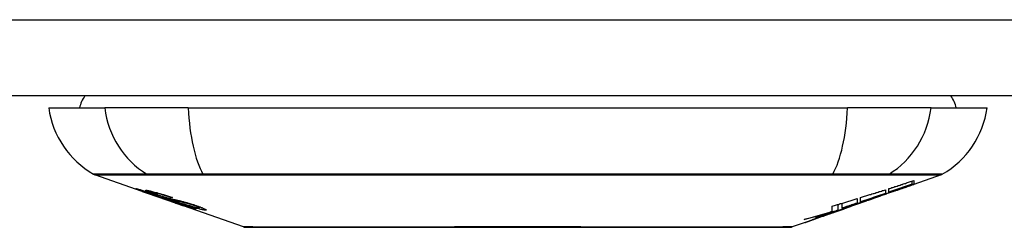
# Model space of a CAD drawing. Header units: inches. Extents: x 15 to 513, y 46 to 241.
# Tile 11 of 256: x 41.688 to 42.968, y 45.657 to 45.927. Entities that reach past the tile are written whole.
import ezdxf

# ---------------------------------------------------------------- set-up
doc = ezdxf.new("R2010")
doc.units = ezdxf.units.IN
doc.header["$MEASUREMENT"] = 0
doc.layers.add('Visible Edges(ANSI)', color=7, linetype='Continuous', lineweight=25)
doc.layers.add('Visible Tangent Edges(ANSI)', color=7, linetype='Continuous', lineweight=25)

msp = doc.modelspace()

# ---------------------------------------------------------------- linework, layer by layer
at = {"layer": 'Visible Edges(ANSI)'}
for p, q in [((69.1381, 45.8278), (15.5331, 45.8278)), ((41.7254, 45.8121), (41.7982, 45.8121)), ((41.9069, 45.8121), (41.7982, 45.8121)), ((41.9069, 45.8121), (42.7643, 45.8121)), ((42.8731, 45.8121), (42.7643, 45.8121)), ((42.8731, 45.8121), (42.9459, 45.8121)), ((41.8471, 45.7035), (41.7853, 45.7251)), ((42.886, 45.7251), (42.8505, 45.7127)), ((42.8179, 45.7025), (42.8179, 45.7072)), ((42.8483, 45.7129), (42.8483, 45.7169)), ((42.8505, 45.7177), (42.8505, 45.713)), ((42.8505, 45.7127), (42.8505, 45.7127)), ((41.8471, 45.7035), (41.8549, 45.7008)), ((41.8475, 45.7042), (41.8475, 45.7049)), ((41.8549, 45.7008), (41.8553, 45.7006)), ((41.8904, 45.6883), (41.8553, 45.7006)), ((41.8607, 45.702), (41.8607, 45.7034)), ((41.8681, 45.6978), (41.8681, 45.6982)), ((41.8847, 45.6956), (41.8847, 45.6963)), ((42.7771, 45.6943), (42.7771, 45.6885)), ((42.7812, 45.6899), (42.7812, 45.6956)), ((42.803, 45.6961), (42.7925, 45.6924)), ((42.7978, 45.6943), (42.7975, 45.6942)), ((42.7978, 45.6943), (42.7978, 45.6947)), ((42.8138, 45.7058), (42.8138, 45.7011)), ((42.8264, 45.7044), (42.8264, 45.705)), ((41.8909, 45.6882), (41.9006, 45.6848)), ((41.9788, 45.6574), (41.9006, 45.6848)), ((41.9079, 45.6835), (41.9079, 45.6843)), ((41.9215, 45.6823), (41.9215, 45.6836)), ((42.7445, 45.6778), (42.7445, 45.6844)), ((42.7521, 45.6792), (42.7521, 45.6867)), ((42.7576, 45.6803), (42.7541, 45.6791)), ((42.7574, 45.6818), (42.7574, 45.6883)), ((42.7644, 45.6826), (42.7599, 45.681)), ((42.767, 45.6836), (42.767, 45.6837)), ((42.7688, 45.6843), (42.7691, 45.6844)), ((42.7691, 45.6844), (42.7691, 45.6856)), ((42.7812, 45.6892), (42.7812, 45.6895)), ((42.7311, 45.6709), (42.7311, 45.671)), ((42.7439, 45.6754), (42.7404, 45.6742)), ((42.7404, 45.6742), (42.7404, 45.6743)), ((42.7092, 45.6633), (42.6924, 45.6574))]:
    msp.add_line(p, q, dxfattribs=at)
at = {"layer": 'Visible Edges(ANSI)', "flags": 128}
for points in [[(41.8574, 45.7002), (41.8563, 45.7006), (41.8551, 45.701), (41.854, 45.7014), (41.8529, 45.7018), (41.8519, 45.7022), (41.8508, 45.7025), (41.8498, 45.7029), (41.8488, 45.7032), (41.8479, 45.7036), (41.8469, 45.704), (41.8459, 45.7043), (41.8449, 45.7047), (41.8439, 45.705), (41.843, 45.7054), (41.8421, 45.7057), (41.8414, 45.706), (41.8408, 45.7062), (41.8402, 45.7065), (41.8397, 45.7067), (41.8392, 45.7069), (41.8388, 45.7071), (41.8386, 45.7072), (41.8387, 45.7073), (41.839, 45.7072)], [(41.839, 45.7072), (41.8398, 45.7071), (41.8408, 45.7068), (41.842, 45.7065), (41.8432, 45.7062), (41.8443, 45.7059), (41.8454, 45.7055), (41.8466, 45.7052), (41.8479, 45.7048), (41.8493, 45.7044), (41.8507, 45.7039), (41.8522, 45.7034), (41.8537, 45.703), (41.8552, 45.7025), (41.8565, 45.7021), (41.8578, 45.7017), (41.859, 45.7013), (41.8602, 45.7009), (41.8614, 45.7005), (41.8626, 45.7001), (41.8638, 45.6997), (41.865, 45.6993), (41.8662, 45.6989), (41.8674, 45.6984), (41.8686, 45.698)], [(42.7978, 45.6947), (42.7997, 45.6954), (42.8017, 45.6961), (42.8036, 45.6968), (42.8056, 45.6975), (42.8076, 45.6982), (42.8095, 45.6989), (42.8115, 45.6996), (42.8135, 45.7004), (42.8155, 45.7011), (42.8176, 45.7018), (42.8196, 45.7026), (42.8217, 45.7033), (42.8237, 45.7041), (42.8258, 45.7048), (42.828, 45.7056), (42.8301, 45.7064), (42.8323, 45.7071), (42.8345, 45.7079), (42.8367, 45.7087), (42.8389, 45.7095), (42.8412, 45.7104), (42.8435, 45.7112), (42.8459, 45.7121), (42.8483, 45.7129)], [(42.8316, 45.7062), (42.8302, 45.7057), (42.8288, 45.7052), (42.8274, 45.7047), (42.826, 45.7042), (42.8245, 45.7037), (42.8231, 45.7032), (42.8217, 45.7027), (42.8203, 45.7022), (42.8189, 45.7017), (42.8175, 45.7012), (42.8161, 45.7007), (42.8147, 45.7002), (42.8132, 45.6997), (42.8118, 45.6992), (42.8104, 45.6987), (42.809, 45.6982), (42.8076, 45.6977), (42.8062, 45.6972), (42.8048, 45.6967), (42.8034, 45.6962), (42.802, 45.6958), (42.8006, 45.6953), (42.7992, 45.6948), (42.7978, 45.6943)], [(42.8179, 45.7072), (42.8193, 45.7076), (42.8206, 45.708), (42.822, 45.7085), (42.8233, 45.7089), (42.8247, 45.7093), (42.8261, 45.7098), (42.8274, 45.7102), (42.8288, 45.7106), (42.8301, 45.7111), (42.8315, 45.7115), (42.8329, 45.7119), (42.8342, 45.7124), (42.8356, 45.7128), (42.8369, 45.7133), (42.8383, 45.7137), (42.8397, 45.7141), (42.841, 45.7146), (42.8424, 45.715), (42.8437, 45.7155), (42.8451, 45.7159), (42.8464, 45.7163), (42.8478, 45.7168), (42.8492, 45.7172), (42.8505, 45.7177)], [(42.8483, 45.7129), (42.847, 45.7125), (42.8457, 45.7121), (42.8445, 45.7116), (42.8432, 45.7112), (42.842, 45.7107), (42.8407, 45.7103), (42.8394, 45.7099), (42.8382, 45.7094), (42.8369, 45.709), (42.8356, 45.7086), (42.8344, 45.7081), (42.8331, 45.7077), (42.8318, 45.7073), (42.8306, 45.7068), (42.8293, 45.7064), (42.828, 45.706), (42.8268, 45.7055), (42.8255, 45.7051), (42.8242, 45.7046), (42.823, 45.7042), (42.8217, 45.7038), (42.8204, 45.7033), (42.8192, 45.7029), (42.8179, 45.7025)], [(42.8505, 45.713), (42.8495, 45.7126), (42.8485, 45.7123), (42.8475, 45.7119), (42.8465, 45.7116), (42.8455, 45.7112), (42.8445, 45.7109), (42.8435, 45.7105), (42.8425, 45.7101), (42.8415, 45.7098), (42.8405, 45.7094), (42.8395, 45.7091), (42.8385, 45.7087), (42.8375, 45.7084), (42.8365, 45.708), (42.8355, 45.7076), (42.8345, 45.7073), (42.8335, 45.7069), (42.8325, 45.7066), (42.8315, 45.7062), (42.8304, 45.7058), (42.8294, 45.7055), (42.8284, 45.7051), (42.8274, 45.7048), (42.8264, 45.7044)], [(42.8264, 45.7044), (42.8274, 45.7048), (42.8284, 45.7051), (42.8294, 45.7054), (42.8304, 45.7058), (42.8314, 45.7061), (42.8324, 45.7065), (42.8335, 45.7068), (42.8345, 45.7072), (42.8355, 45.7075), (42.8365, 45.7079), (42.8375, 45.7082), (42.8385, 45.7086), (42.8395, 45.7089), (42.8405, 45.7093), (42.8415, 45.7096), (42.8425, 45.71), (42.8435, 45.7103), (42.8445, 45.7107), (42.8455, 45.711), (42.8465, 45.7114), (42.8475, 45.7117), (42.8485, 45.7121), (42.8495, 45.7124), (42.8505, 45.7127)], [(41.8478, 45.7042), (41.8477, 45.7042), (41.8476, 45.7042), (41.8475, 45.7042), (41.8475, 45.7041), (41.8476, 45.7041), (41.8477, 45.704), (41.8478, 45.7039), (41.8481, 45.7038), (41.8483, 45.7037), (41.8487, 45.7036), (41.8491, 45.7034), (41.8497, 45.7032), (41.8503, 45.7029), (41.851, 45.7027), (41.8517, 45.7024), (41.8525, 45.7021), (41.8532, 45.7019), (41.8538, 45.7016), (41.8545, 45.7014), (41.8551, 45.7012), (41.8558, 45.7009), (41.8565, 45.7007), (41.8572, 45.7005), (41.8579, 45.7002)], [(41.8681, 45.6978), (41.8669, 45.6983), (41.8656, 45.6987), (41.8644, 45.6991), (41.8631, 45.6995), (41.8619, 45.6999), (41.8607, 45.7003), (41.8595, 45.7007), (41.8584, 45.7011), (41.8573, 45.7014), (41.8562, 45.7018), (41.8551, 45.7021), (41.854, 45.7024), (41.8531, 45.7027), (41.8523, 45.703), (41.8516, 45.7032), (41.8509, 45.7034), (41.8503, 45.7035), (41.8498, 45.7037), (41.8494, 45.7038), (41.849, 45.7039), (41.8486, 45.704), (41.8483, 45.7041), (41.8481, 45.7041), (41.8478, 45.7042)], [(41.8673, 45.6988), (41.8662, 45.6992), (41.8651, 45.6995), (41.8641, 45.6999), (41.8631, 45.7003), (41.8621, 45.7006), (41.8611, 45.701), (41.8602, 45.7013), (41.8594, 45.7016), (41.8585, 45.702), (41.8577, 45.7023), (41.8569, 45.7026), (41.8559, 45.703), (41.8548, 45.7034), (41.8537, 45.7039), (41.8529, 45.7043), (41.8523, 45.7046), (41.852, 45.7048), (41.8518, 45.7049), (41.8518, 45.705), (41.8519, 45.7051), (41.8521, 45.7051), (41.8524, 45.7051), (41.8528, 45.7051), (41.8533, 45.705)], [(41.8533, 45.705), (41.8541, 45.7049), (41.8551, 45.7047), (41.8562, 45.7045), (41.8574, 45.7042), (41.8587, 45.7039), (41.8601, 45.7036), (41.8614, 45.7032), (41.8629, 45.7028), (41.8645, 45.7024), (41.8661, 45.702), (41.8679, 45.7015), (41.8697, 45.7009), (41.8714, 45.7004), (41.873, 45.6999), (41.8746, 45.6995), (41.876, 45.699), (41.8773, 45.6986), (41.8786, 45.6982), (41.88, 45.6978), (41.8813, 45.6974), (41.8826, 45.6969), (41.8839, 45.6965), (41.8852, 45.6961), (41.8865, 45.6957)], [(41.8773, 45.6935), (41.8765, 45.6937), (41.8758, 45.694), (41.8749, 45.6942), (41.874, 45.6945), (41.8731, 45.6948), (41.8722, 45.6951), (41.8711, 45.6955), (41.8701, 45.6958), (41.8691, 45.6962), (41.8681, 45.6965), (41.8672, 45.6968), (41.8664, 45.6971), (41.8656, 45.6974), (41.8648, 45.6976), (41.8641, 45.6979), (41.8634, 45.6981), (41.8626, 45.6984), (41.8619, 45.6986), (41.8611, 45.6989), (41.8604, 45.6992), (41.8596, 45.6994), (41.8589, 45.6997), (41.8581, 45.6999), (41.8574, 45.7002)], [(41.8579, 45.7002), (41.8586, 45.7), (41.8593, 45.6997), (41.86, 45.6995), (41.8607, 45.6992), (41.8614, 45.699), (41.8621, 45.6988), (41.8627, 45.6985), (41.8634, 45.6983), (41.8639, 45.6981), (41.8645, 45.6979), (41.865, 45.6978), (41.8654, 45.6976), (41.8658, 45.6975), (41.8663, 45.6974), (41.8666, 45.6972), (41.867, 45.6971), (41.8674, 45.697), (41.8677, 45.6969), (41.8681, 45.6968), (41.8684, 45.6967), (41.8687, 45.6966), (41.869, 45.6965), (41.8693, 45.6964), (41.8696, 45.6963)], [(41.862, 45.702), (41.8615, 45.7021), (41.8611, 45.7021), (41.8609, 45.7021), (41.8607, 45.7021), (41.8607, 45.702), (41.8608, 45.7019), (41.861, 45.7018), (41.8612, 45.7017), (41.8614, 45.7015), (41.8617, 45.7014), (41.8621, 45.7012), (41.8626, 45.701), (41.8632, 45.7008), (41.8637, 45.7006), (41.8643, 45.7003), (41.8649, 45.7001), (41.8654, 45.6999), (41.8658, 45.6998), (41.8663, 45.6996), (41.8669, 45.6994), (41.8674, 45.6992), (41.8679, 45.699), (41.8685, 45.6988), (41.8691, 45.6986)], [(41.8847, 45.6956), (41.884, 45.6959), (41.8832, 45.6961), (41.8825, 45.6963), (41.8818, 45.6966), (41.881, 45.6968), (41.8803, 45.6971), (41.8795, 45.6973), (41.8788, 45.6975), (41.8781, 45.6978), (41.8773, 45.698), (41.8766, 45.6982), (41.8759, 45.6984), (41.8751, 45.6987), (41.8743, 45.6989), (41.8733, 45.6992), (41.8722, 45.6995), (41.8709, 45.6999), (41.8695, 45.7003), (41.8681, 45.7007), (41.8666, 45.7011), (41.8651, 45.7014), (41.8639, 45.7017), (41.8628, 45.7019), (41.862, 45.702)], [(41.8884, 45.6921), (41.8875, 45.6923), (41.8866, 45.6926), (41.8856, 45.6929), (41.8846, 45.6932), (41.8835, 45.6935), (41.8825, 45.6938), (41.8813, 45.6941), (41.8802, 45.6945), (41.8792, 45.6948), (41.8782, 45.6951), (41.8772, 45.6954), (41.8763, 45.6957), (41.8755, 45.696), (41.8747, 45.6963), (41.874, 45.6965), (41.8732, 45.6968), (41.8725, 45.697), (41.8717, 45.6973), (41.871, 45.6975), (41.8702, 45.6978), (41.8695, 45.698), (41.8687, 45.6983), (41.868, 45.6985), (41.8673, 45.6988)], [(41.8686, 45.698), (41.8686, 45.698), (41.8686, 45.698), (41.8685, 45.698), (41.8685, 45.698), (41.8685, 45.698), (41.8685, 45.698), (41.8684, 45.698), (41.8684, 45.698), (41.8684, 45.698), (41.8684, 45.6979), (41.8684, 45.6979), (41.8683, 45.6979), (41.8683, 45.6979), (41.8683, 45.6979), (41.8683, 45.6979), (41.8683, 45.6979), (41.8682, 45.6979), (41.8682, 45.6979), (41.8682, 45.6979), (41.8682, 45.6979), (41.8682, 45.6979), (41.8681, 45.6978), (41.8681, 45.6978), (41.8681, 45.6978)], [(41.8691, 45.6986), (41.8698, 45.6984), (41.8705, 45.6981), (41.8712, 45.6979), (41.872, 45.6976), (41.8727, 45.6974), (41.8735, 45.6971), (41.8742, 45.6969), (41.8748, 45.6967), (41.8755, 45.6965), (41.876, 45.6963), (41.8765, 45.6962), (41.877, 45.696), (41.8775, 45.6959), (41.8779, 45.6958), (41.8783, 45.6956), (41.8787, 45.6955), (41.8791, 45.6954), (41.8795, 45.6953), (41.8799, 45.6952), (41.8803, 45.6951), (41.8806, 45.695), (41.881, 45.6949), (41.8813, 45.6948), (41.8817, 45.6947)], [(41.8696, 45.6963), (41.8699, 45.6962), (41.8703, 45.6961), (41.8707, 45.696), (41.8711, 45.6959), (41.8716, 45.6957), (41.8721, 45.6956), (41.8725, 45.6955), (41.873, 45.6953), (41.8735, 45.6952), (41.874, 45.6951), (41.8745, 45.6949), (41.8751, 45.6948), (41.8756, 45.6946), (41.8761, 45.6945), (41.8767, 45.6943), (41.8772, 45.6942), (41.8777, 45.6941), (41.8783, 45.6939), (41.8788, 45.6938), (41.8794, 45.6936), (41.88, 45.6935), (41.8806, 45.6933), (41.8812, 45.6931), (41.8818, 45.6929)], [(41.8917, 45.6894), (41.8911, 45.6896), (41.8904, 45.6898), (41.8897, 45.69), (41.889, 45.6902), (41.8883, 45.6904), (41.8877, 45.6906), (41.8871, 45.6907), (41.8865, 45.6909), (41.886, 45.691), (41.8855, 45.6912), (41.8851, 45.6913), (41.8846, 45.6914), (41.8841, 45.6915), (41.8837, 45.6917), (41.8832, 45.6918), (41.8827, 45.6919), (41.8821, 45.6921), (41.8815, 45.6922), (41.8809, 45.6924), (41.8802, 45.6926), (41.8795, 45.6928), (41.8787, 45.693), (41.878, 45.6933), (41.8773, 45.6935)], [(41.8817, 45.6947), (41.8821, 45.6946), (41.8826, 45.6945), (41.8831, 45.6943), (41.8837, 45.6942), (41.8842, 45.6941), (41.8849, 45.6939), (41.8855, 45.6938), (41.8861, 45.6936), (41.8868, 45.6935), (41.8875, 45.6933), (41.8882, 45.6932), (41.8889, 45.693), (41.8896, 45.6929), (41.8903, 45.6927), (41.891, 45.6925), (41.8917, 45.6924), (41.8924, 45.6922), (41.8931, 45.6921), (41.8938, 45.6919), (41.8945, 45.6917), (41.8952, 45.6916), (41.896, 45.6914), (41.8967, 45.6912), (41.8974, 45.691)], [(41.8865, 45.6957), (41.8865, 45.6956), (41.8864, 45.6956), (41.8863, 45.6956), (41.8862, 45.6956), (41.8862, 45.6956), (41.8861, 45.6956), (41.886, 45.6956), (41.8859, 45.6956), (41.8859, 45.6956), (41.8858, 45.6956), (41.8857, 45.6956), (41.8856, 45.6956), (41.8855, 45.6956), (41.8855, 45.6956), (41.8854, 45.6956), (41.8853, 45.6956), (41.8852, 45.6956), (41.8852, 45.6956), (41.8851, 45.6956), (41.885, 45.6956), (41.8849, 45.6956), (41.8849, 45.6956), (41.8848, 45.6956), (41.8847, 45.6956)], [(42.7445, 45.6844), (42.7458, 45.6848), (42.7472, 45.6852), (42.7486, 45.6856), (42.7499, 45.686), (42.7513, 45.6864), (42.7526, 45.6868), (42.754, 45.6873), (42.7554, 45.6877), (42.7567, 45.6881), (42.7581, 45.6885), (42.7594, 45.6889), (42.7608, 45.6893), (42.7622, 45.6897), (42.7635, 45.6902), (42.7649, 45.6906), (42.7662, 45.691), (42.7676, 45.6914), (42.769, 45.6918), (42.7703, 45.6922), (42.7717, 45.6927), (42.773, 45.6931), (42.7744, 45.6935), (42.7757, 45.6939), (42.7771, 45.6943)], [(42.7574, 45.6818), (42.7591, 45.6823), (42.7608, 45.6829), (42.7625, 45.6834), (42.7642, 45.684), (42.7658, 45.6845), (42.7675, 45.685), (42.7692, 45.6856), (42.7709, 45.6861), (42.7726, 45.6867), (42.7743, 45.6872), (42.776, 45.6878), (42.7777, 45.6883), (42.7793, 45.6889), (42.781, 45.6894), (42.7827, 45.69), (42.7844, 45.6905), (42.7861, 45.6911), (42.7878, 45.6916), (42.7894, 45.6922), (42.7911, 45.6927), (42.7928, 45.6933), (42.7944, 45.6938), (42.7961, 45.6944), (42.7978, 45.6949)], [(42.7975, 45.6942), (42.7963, 45.6938), (42.795, 45.6933), (42.7938, 45.6929), (42.7925, 45.6924), (42.7912, 45.692), (42.79, 45.6916), (42.7887, 45.6911), (42.7874, 45.6907), (42.7862, 45.6902), (42.7849, 45.6898), (42.7836, 45.6893), (42.7823, 45.6889), (42.7811, 45.6885), (42.7798, 45.688), (42.7785, 45.6876), (42.7772, 45.6871), (42.776, 45.6867), (42.7747, 45.6862), (42.7734, 45.6858), (42.7721, 45.6854), (42.7709, 45.6849), (42.7696, 45.6845), (42.7683, 45.684), (42.767, 45.6836)], [(42.7812, 45.6956), (42.7825, 45.696), (42.7839, 45.6964), (42.7853, 45.6969), (42.7866, 45.6973), (42.788, 45.6977), (42.7893, 45.6981), (42.7907, 45.6986), (42.7921, 45.699), (42.7934, 45.6994), (42.7948, 45.6998), (42.7961, 45.7003), (42.7975, 45.7007), (42.7989, 45.7011), (42.8002, 45.7015), (42.8016, 45.702), (42.8029, 45.7024), (42.8043, 45.7028), (42.8057, 45.7033), (42.807, 45.7037), (42.8084, 45.7041), (42.8097, 45.7046), (42.8111, 45.705), (42.8124, 45.7054), (42.8138, 45.7058)], [(42.8138, 45.7011), (42.8124, 45.7006), (42.8111, 45.7001), (42.8097, 45.6997), (42.8084, 45.6992), (42.807, 45.6987), (42.8057, 45.6983), (42.8043, 45.6978), (42.8029, 45.6973), (42.8016, 45.6969), (42.8002, 45.6964), (42.7989, 45.6959), (42.7975, 45.6955), (42.7961, 45.695), (42.7948, 45.6945), (42.7934, 45.6941), (42.7921, 45.6936), (42.7907, 45.6932), (42.7893, 45.6927), (42.788, 45.6922), (42.7866, 45.6918), (42.7853, 45.6913), (42.7839, 45.6908), (42.7825, 45.6904), (42.7812, 45.6899)], [(42.7978, 45.6949), (42.7971, 45.6947), (42.7964, 45.6945), (42.7957, 45.6942), (42.795, 45.694), (42.7943, 45.6937), (42.7936, 45.6935), (42.7929, 45.6933), (42.7922, 45.693), (42.7916, 45.6928), (42.7909, 45.6926), (42.7902, 45.6923), (42.7895, 45.6921), (42.7888, 45.6918), (42.7881, 45.6916), (42.7874, 45.6914), (42.7867, 45.6911), (42.786, 45.6909), (42.7853, 45.6906), (42.7846, 45.6904), (42.7839, 45.6902), (42.7833, 45.6899), (42.7826, 45.6897), (42.7819, 45.6894), (42.7812, 45.6892)], [(42.7812, 45.6892), (42.7819, 45.6894), (42.7826, 45.6897), (42.7833, 45.6899), (42.7839, 45.6901), (42.7846, 45.6903), (42.7853, 45.6906), (42.786, 45.6908), (42.7867, 45.691), (42.7874, 45.6912), (42.7881, 45.6915), (42.7888, 45.6917), (42.7895, 45.6919), (42.7902, 45.6922), (42.7909, 45.6924), (42.7916, 45.6926), (42.7923, 45.6928), (42.7929, 45.6931), (42.7936, 45.6933), (42.7943, 45.6935), (42.795, 45.6938), (42.7957, 45.694), (42.7964, 45.6942), (42.7971, 45.6945), (42.7978, 45.6947)], [(41.8818, 45.6929), (41.8825, 45.6927), (41.8832, 45.6925), (41.884, 45.6923), (41.8849, 45.692), (41.8857, 45.6918), (41.8867, 45.6915), (41.8876, 45.6912), (41.8885, 45.6909), (41.8894, 45.6906), (41.8903, 45.6904), (41.8911, 45.6901), (41.8918, 45.6899), (41.8924, 45.6897), (41.8931, 45.6895), (41.8937, 45.6892), (41.8943, 45.689), (41.8949, 45.6888), (41.8956, 45.6886), (41.8962, 45.6884), (41.8969, 45.6882), (41.8975, 45.688), (41.8981, 45.6878), (41.8988, 45.6875), (41.8994, 45.6873)], [(41.9068, 45.6877), (41.9061, 45.6879), (41.9053, 45.6881), (41.9045, 45.6883), (41.9037, 45.6885), (41.9029, 45.6887), (41.902, 45.6889), (41.9013, 45.6891), (41.9005, 45.6892), (41.8998, 45.6894), (41.8992, 45.6895), (41.8985, 45.6897), (41.8979, 45.6898), (41.8973, 45.6899), (41.8966, 45.6901), (41.896, 45.6902), (41.8953, 45.6904), (41.8945, 45.6906), (41.8938, 45.6907), (41.8929, 45.6909), (41.892, 45.6911), (41.8911, 45.6914), (41.8902, 45.6916), (41.8893, 45.6918), (41.8884, 45.6921)], [(41.9162, 45.6804), (41.916, 45.6804), (41.9157, 45.6805), (41.9153, 45.6806), (41.9149, 45.6806), (41.9145, 45.6808), (41.914, 45.6809), (41.9134, 45.681), (41.9128, 45.6812), (41.9121, 45.6814), (41.9113, 45.6817), (41.9103, 45.682), (41.9091, 45.6823), (41.9077, 45.6828), (41.906, 45.6833), (41.9043, 45.6839), (41.9026, 45.6845), (41.9009, 45.685), (41.8994, 45.6856), (41.8978, 45.6861), (41.8963, 45.6866), (41.8948, 45.6872), (41.8932, 45.6877), (41.8917, 45.6882), (41.8901, 45.6888)], [(41.8901, 45.6888), (41.8901, 45.6888), (41.8901, 45.6888), (41.8902, 45.6888), (41.8902, 45.6888), (41.8902, 45.6888), (41.8902, 45.6888), (41.8903, 45.6888), (41.8903, 45.6888), (41.8903, 45.6888), (41.8903, 45.6888), (41.8904, 45.6888), (41.8904, 45.6888), (41.8904, 45.6888), (41.8904, 45.6888), (41.8905, 45.6888), (41.8905, 45.6888), (41.8905, 45.6888), (41.8905, 45.6888), (41.8905, 45.6888), (41.8906, 45.6888), (41.8906, 45.6888), (41.8906, 45.6888), (41.8906, 45.6888), (41.8907, 45.6888)], [(41.8904, 45.6883), (41.8905, 45.6883), (41.8905, 45.6883), (41.8905, 45.6883), (41.8905, 45.6883), (41.8905, 45.6883), (41.8905, 45.6883), (41.8906, 45.6883), (41.8906, 45.6883), (41.8906, 45.6883), (41.8906, 45.6883), (41.8906, 45.6883), (41.8906, 45.6883), (41.8907, 45.6883), (41.8907, 45.6883), (41.8907, 45.6883), (41.8907, 45.6883), (41.8907, 45.6882), (41.8907, 45.6882), (41.8908, 45.6882), (41.8908, 45.6882), (41.8908, 45.6882), (41.8908, 45.6882), (41.8908, 45.6882), (41.8909, 45.6882)], [(41.8907, 45.6888), (41.8923, 45.6882), (41.8939, 45.6877), (41.8955, 45.6871), (41.8971, 45.6866), (41.8986, 45.686), (41.9001, 45.6856), (41.9014, 45.6852), (41.9024, 45.6848), (41.9031, 45.6846), (41.9036, 45.6844), (41.9041, 45.6843), (41.9045, 45.6842), (41.9049, 45.684), (41.9053, 45.6839), (41.9056, 45.6838), (41.9059, 45.6838), (41.9062, 45.6837), (41.9064, 45.6836), (41.9067, 45.6836), (41.9069, 45.6835), (41.9071, 45.6835), (41.9072, 45.6835), (41.9074, 45.6834), (41.9075, 45.6834)], [(41.8988, 45.6871), (41.8984, 45.6872), (41.8981, 45.6873), (41.8978, 45.6874), (41.8975, 45.6876), (41.8972, 45.6877), (41.8969, 45.6878), (41.8966, 45.6879), (41.8963, 45.688), (41.8959, 45.6881), (41.8956, 45.6882), (41.8953, 45.6883), (41.895, 45.6884), (41.8947, 45.6885), (41.8944, 45.6886), (41.8941, 45.6887), (41.8938, 45.6888), (41.8936, 45.6889), (41.8933, 45.6889), (41.893, 45.689), (41.8927, 45.6891), (41.8925, 45.6892), (41.8922, 45.6893), (41.892, 45.6894), (41.8917, 45.6894)], [(41.8974, 45.691), (41.8983, 45.6908), (41.8991, 45.6906), (41.9001, 45.6904), (41.901, 45.6901), (41.902, 45.6898), (41.903, 45.6896), (41.904, 45.6893), (41.905, 45.689), (41.9059, 45.6887), (41.9068, 45.6885), (41.9076, 45.6882), (41.9084, 45.688), (41.9091, 45.6878), (41.9097, 45.6876), (41.9103, 45.6874), (41.911, 45.6872), (41.9116, 45.687), (41.9123, 45.6868), (41.9129, 45.6866), (41.9135, 45.6864), (41.9142, 45.6862), (41.9148, 45.686), (41.9154, 45.6858), (41.916, 45.6855)], [(41.9075, 45.6834), (41.9076, 45.6834), (41.9077, 45.6834), (41.9077, 45.6834), (41.9078, 45.6834), (41.9078, 45.6834), (41.9079, 45.6834), (41.9079, 45.6835), (41.9079, 45.6835), (41.9079, 45.6835), (41.9079, 45.6835), (41.9078, 45.6836), (41.9078, 45.6836), (41.9077, 45.6837), (41.9076, 45.6837), (41.9075, 45.6838), (41.9073, 45.6839), (41.9071, 45.684), (41.9069, 45.684), (41.9066, 45.6842), (41.9058, 45.6845), (41.9045, 45.685), (41.9028, 45.6857), (41.9009, 45.6864), (41.8988, 45.6871)], [(41.9286, 45.6793), (41.9281, 45.6793), (41.9276, 45.6794), (41.927, 45.6795), (41.9264, 45.6796), (41.9256, 45.6798), (41.9249, 45.6799), (41.924, 45.6801), (41.9231, 45.6803), (41.9221, 45.6806), (41.921, 45.6809), (41.9197, 45.6812), (41.9182, 45.6816), (41.9165, 45.6821), (41.9147, 45.6827), (41.9129, 45.6832), (41.9112, 45.6838), (41.9096, 45.6843), (41.9081, 45.6848), (41.9066, 45.6852), (41.9051, 45.6857), (41.9037, 45.6862), (41.9022, 45.6867), (41.9008, 45.6872), (41.8993, 45.6877)], [(41.8993, 45.6877), (41.8994, 45.6877), (41.8995, 45.6877), (41.8995, 45.6877), (41.8996, 45.6877), (41.8997, 45.6877), (41.8998, 45.6877), (41.8999, 45.6877), (41.8999, 45.6877), (41.9, 45.6877), (41.9001, 45.6877), (41.9002, 45.6876), (41.9003, 45.6876), (41.9003, 45.6876), (41.9004, 45.6876), (41.9005, 45.6876), (41.9006, 45.6876), (41.9007, 45.6876), (41.9007, 45.6876), (41.9008, 45.6876), (41.9009, 45.6876), (41.901, 45.6876), (41.9011, 45.6876), (41.9011, 45.6876), (41.9012, 45.6876)], [(41.8994, 45.6873), (41.9015, 45.6866), (41.9036, 45.6859), (41.9056, 45.6851), (41.9075, 45.6845), (41.9092, 45.6838), (41.9106, 45.6833), (41.9117, 45.6829), (41.9124, 45.6826), (41.913, 45.6823), (41.9135, 45.6821), (41.9139, 45.6819), (41.9143, 45.6818), (41.9147, 45.6816), (41.9151, 45.6814), (41.9154, 45.6813), (41.9156, 45.6812), (41.9159, 45.681), (41.9162, 45.6809), (41.9164, 45.6807), (41.9165, 45.6806), (41.9166, 45.6805), (41.9166, 45.6804), (41.9164, 45.6804), (41.9162, 45.6804)], [(41.9012, 45.6876), (41.9025, 45.6871), (41.9037, 45.6867), (41.905, 45.6863), (41.9063, 45.6859), (41.9075, 45.6855), (41.9088, 45.6851), (41.91, 45.6847), (41.9112, 45.6843), (41.9123, 45.684), (41.9133, 45.6837), (41.9142, 45.6835), (41.9149, 45.6833), (41.9156, 45.6831), (41.9161, 45.6829), (41.9167, 45.6828), (41.9172, 45.6827), (41.9177, 45.6826), (41.9181, 45.6825), (41.9185, 45.6824), (41.9189, 45.6824), (41.9192, 45.6823), (41.9195, 45.6823), (41.9198, 45.6822), (41.9201, 45.6822)], [(41.9141, 45.6855), (41.9138, 45.6856), (41.9135, 45.6857), (41.9132, 45.6858), (41.9128, 45.6859), (41.9125, 45.686), (41.9122, 45.6861), (41.9119, 45.6862), (41.9116, 45.6863), (41.9113, 45.6864), (41.911, 45.6865), (41.9107, 45.6866), (41.9103, 45.6867), (41.91, 45.6868), (41.9097, 45.6869), (41.9094, 45.687), (41.9091, 45.6871), (41.9088, 45.6871), (41.9085, 45.6872), (41.9082, 45.6873), (41.9079, 45.6874), (41.9077, 45.6875), (41.9074, 45.6876), (41.9071, 45.6876), (41.9068, 45.6877)], [(41.9201, 45.6822), (41.9203, 45.6822), (41.9205, 45.6822), (41.9207, 45.6821), (41.9208, 45.6821), (41.921, 45.6821), (41.9211, 45.6822), (41.9212, 45.6822), (41.9213, 45.6822), (41.9214, 45.6822), (41.9214, 45.6822), (41.9215, 45.6823), (41.9215, 45.6823), (41.9215, 45.6824), (41.9214, 45.6825), (41.9213, 45.6825), (41.9212, 45.6827), (41.9209, 45.6828), (41.9204, 45.6831), (41.9197, 45.6834), (41.9189, 45.6837), (41.9179, 45.6841), (41.9167, 45.6846), (41.9154, 45.685), (41.9141, 45.6855)], [(41.916, 45.6855), (41.917, 45.6852), (41.9179, 45.6849), (41.9188, 45.6846), (41.9197, 45.6843), (41.9206, 45.684), (41.9214, 45.6837), (41.9222, 45.6834), (41.923, 45.6831), (41.9238, 45.6828), (41.9245, 45.6825), (41.9252, 45.6822), (41.9259, 45.682), (41.9268, 45.6816), (41.9279, 45.6811), (41.9288, 45.6806), (41.9295, 45.6802), (41.9299, 45.6799), (41.9301, 45.6797), (41.9302, 45.6795), (41.9301, 45.6794), (41.9299, 45.6793), (41.9296, 45.6793), (41.9291, 45.6793), (41.9286, 45.6793)], [(42.7691, 45.6844), (42.7673, 45.6838), (42.7654, 45.6831), (42.7635, 45.6825), (42.7616, 45.6819), (42.7597, 45.6812), (42.7578, 45.6806), (42.7559, 45.6799), (42.754, 45.6793), (42.7521, 45.6787), (42.7502, 45.678), (42.7482, 45.6774), (42.7463, 45.6767), (42.7444, 45.6761), (42.7425, 45.6755), (42.7405, 45.6748), (42.7386, 45.6742), (42.7367, 45.6736), (42.7347, 45.6729), (42.7328, 45.6723), (42.7309, 45.6717), (42.729, 45.6711), (42.727, 45.6705), (42.7251, 45.6699), (42.7232, 45.6692)], [(42.7541, 45.6791), (42.7547, 45.6793), (42.7554, 45.6795), (42.756, 45.6797), (42.7566, 45.6799), (42.7572, 45.6801), (42.7578, 45.6804), (42.7584, 45.6806), (42.759, 45.6808), (42.7596, 45.681), (42.7603, 45.6812), (42.7609, 45.6815), (42.7615, 45.6817), (42.7621, 45.6819), (42.7627, 45.6821), (42.7633, 45.6823), (42.7639, 45.6825), (42.7645, 45.6828), (42.7651, 45.683), (42.7657, 45.6832), (42.7664, 45.6834), (42.767, 45.6836), (42.7676, 45.6838), (42.7682, 45.6841), (42.7688, 45.6843)], [(42.7548, 45.6792), (42.755, 45.6793), (42.7553, 45.6794), (42.7555, 45.6795), (42.7558, 45.6796), (42.756, 45.6797), (42.7562, 45.6798), (42.7565, 45.6798), (42.7567, 45.6799), (42.7569, 45.68), (42.7572, 45.6801), (42.7574, 45.6801), (42.7576, 45.6802), (42.7578, 45.6803), (42.758, 45.6804), (42.7582, 45.6804), (42.7584, 45.6805), (42.7586, 45.6806), (42.7588, 45.6806), (42.759, 45.6807), (42.7592, 45.6808), (42.7594, 45.6808), (42.7595, 45.6809), (42.7597, 45.681), (42.7599, 45.681)], [(42.7771, 45.6885), (42.7763, 45.6882), (42.7755, 45.688), (42.7746, 45.6877), (42.7738, 45.6874), (42.773, 45.6871), (42.7722, 45.6868), (42.7714, 45.6866), (42.7705, 45.6863), (42.7697, 45.686), (42.7689, 45.6857), (42.7681, 45.6854), (42.7673, 45.6852), (42.7664, 45.6849), (42.7656, 45.6846), (42.7648, 45.6843), (42.764, 45.684), (42.7632, 45.6838), (42.7623, 45.6835), (42.7615, 45.6832), (42.7607, 45.6829), (42.7599, 45.6826), (42.7591, 45.6824), (42.7582, 45.6821), (42.7574, 45.6818)], [(42.7645, 45.6826), (42.7643, 45.6826), (42.7641, 45.6825), (42.7639, 45.6824), (42.7636, 45.6823), (42.7634, 45.6823), (42.7632, 45.6822), (42.7629, 45.6821), (42.7627, 45.682), (42.7624, 45.6819), (42.7621, 45.6818), (42.7618, 45.6817), (42.7616, 45.6816), (42.7613, 45.6815), (42.761, 45.6814), (42.7607, 45.6813), (42.7603, 45.6812), (42.76, 45.6811), (42.7597, 45.681), (42.7594, 45.6809), (42.759, 45.6807), (42.7587, 45.6806), (42.7583, 45.6805), (42.758, 45.6804), (42.7576, 45.6803)], [(42.767, 45.6836), (42.767, 45.6836), (42.767, 45.6836), (42.767, 45.6835), (42.767, 45.6835), (42.7669, 45.6835), (42.7669, 45.6835), (42.7668, 45.6835), (42.7668, 45.6835), (42.7667, 45.6834), (42.7666, 45.6834), (42.7665, 45.6834), (42.7664, 45.6833), (42.7663, 45.6833), (42.7662, 45.6832), (42.7661, 45.6832), (42.7659, 45.6831), (42.7658, 45.6831), (42.7656, 45.683), (42.7655, 45.683), (42.7653, 45.6829), (42.7651, 45.6829), (42.7649, 45.6828), (42.7647, 45.6827), (42.7645, 45.6826)], [(42.7521, 45.6792), (42.7503, 45.6786), (42.7485, 45.6781), (42.7467, 45.6775), (42.7448, 45.677), (42.743, 45.6764), (42.7412, 45.6759), (42.7393, 45.6753), (42.7375, 45.6748), (42.7357, 45.6743), (42.7338, 45.6737), (42.732, 45.6732), (42.7301, 45.6727), (42.7283, 45.6722), (42.7264, 45.6717), (42.7246, 45.6712), (42.7227, 45.6707), (42.7209, 45.6702), (42.719, 45.6697), (42.7172, 45.6692), (42.7153, 45.6688), (42.7135, 45.6683), (42.7116, 45.6679), (42.7098, 45.6674), (42.7079, 45.6669)], [(42.7079, 45.6669), (42.7094, 45.6674), (42.711, 45.6678), (42.7125, 45.6682), (42.714, 45.6687), (42.7156, 45.6691), (42.7171, 45.6696), (42.7186, 45.67), (42.7201, 45.6705), (42.7217, 45.6709), (42.7232, 45.6713), (42.7247, 45.6718), (42.7263, 45.6723), (42.7278, 45.6727), (42.7293, 45.6732), (42.7308, 45.6736), (42.7324, 45.6741), (42.7339, 45.6745), (42.7354, 45.675), (42.7369, 45.6755), (42.7384, 45.6759), (42.7399, 45.6764), (42.7415, 45.6768), (42.743, 45.6773), (42.7445, 45.6778)], [(42.7143, 45.6651), (42.7147, 45.6652), (42.715, 45.6653), (42.7153, 45.6654), (42.7157, 45.6656), (42.716, 45.6657), (42.7164, 45.6658), (42.7167, 45.6659), (42.7171, 45.6661), (42.7174, 45.6662), (42.7178, 45.6663), (42.7181, 45.6665), (42.7185, 45.6666), (42.7189, 45.6667), (42.7193, 45.6669), (42.7197, 45.667), (42.72, 45.6671), (42.7204, 45.6673), (42.7208, 45.6674), (42.7212, 45.6675), (42.7216, 45.6677), (42.722, 45.6678), (42.7224, 45.668), (42.7228, 45.6681), (42.7232, 45.6683)], [(42.7311, 45.6709), (42.7306, 45.6708), (42.7302, 45.6706), (42.7297, 45.6705), (42.7292, 45.6703), (42.7288, 45.6701), (42.7283, 45.67), (42.7279, 45.6698), (42.7274, 45.6697), (42.7269, 45.6695), (42.7265, 45.6693), (42.726, 45.6692), (42.7256, 45.669), (42.7251, 45.6689), (42.7247, 45.6687), (42.7243, 45.6686), (42.7238, 45.6684), (42.7234, 45.6683), (42.723, 45.6681), (42.7226, 45.668), (42.7222, 45.6678), (42.7218, 45.6677), (42.7214, 45.6676), (42.7211, 45.6674), (42.7207, 45.6673)], [(42.7232, 45.6692), (42.7244, 45.6697), (42.7256, 45.6701), (42.7268, 45.6705), (42.728, 45.6709), (42.7292, 45.6713), (42.7304, 45.6717), (42.7316, 45.6721), (42.7328, 45.6726), (42.734, 45.673), (42.7353, 45.6734), (42.7365, 45.6738), (42.7377, 45.6742), (42.7389, 45.6746), (42.7401, 45.675), (42.7413, 45.6755), (42.7425, 45.6759), (42.7437, 45.6763), (42.7449, 45.6767), (42.7461, 45.6771), (42.7473, 45.6775), (42.7485, 45.6779), (42.7497, 45.6784), (42.7509, 45.6788), (42.7521, 45.6792)], [(42.7232, 45.6683), (42.7244, 45.6687), (42.7257, 45.6691), (42.7269, 45.6695), (42.7282, 45.67), (42.7294, 45.6704), (42.7306, 45.6709), (42.7318, 45.6713), (42.7329, 45.6716), (42.7339, 45.672), (42.7348, 45.6723), (42.7356, 45.6726), (42.7364, 45.6729), (42.7372, 45.6731), (42.738, 45.6734), (42.7388, 45.6737), (42.7396, 45.674), (42.7404, 45.6743), (42.7412, 45.6745), (42.7419, 45.6748), (42.7427, 45.6751), (42.7435, 45.6753), (42.7443, 45.6756), (42.745, 45.6759), (42.7458, 45.6761)], [(42.7477, 45.6767), (42.7475, 45.6767), (42.7474, 45.6767), (42.7472, 45.6766), (42.7471, 45.6765), (42.747, 45.6765), (42.7468, 45.6764), (42.7467, 45.6764), (42.7465, 45.6763), (42.7464, 45.6763), (42.7462, 45.6762), (42.746, 45.6762), (42.7459, 45.6761), (42.7457, 45.6761), (42.7456, 45.676), (42.7454, 45.676), (42.7453, 45.6759), (42.7451, 45.6758), (42.7449, 45.6758), (42.7448, 45.6757), (42.7446, 45.6757), (42.7444, 45.6756), (42.7443, 45.6756), (42.7441, 45.6755), (42.7439, 45.6754)], [(42.7458, 45.6761), (42.7462, 45.6763), (42.7466, 45.6764), (42.747, 45.6766), (42.7474, 45.6767), (42.7478, 45.6769), (42.7482, 45.677), (42.7486, 45.6771), (42.749, 45.6773), (42.7494, 45.6774), (42.7498, 45.6775), (42.7502, 45.6777), (42.7506, 45.6778), (42.7509, 45.6779), (42.7513, 45.678), (42.7517, 45.6782), (42.752, 45.6783), (42.7524, 45.6784), (42.7527, 45.6785), (42.7531, 45.6787), (42.7534, 45.6788), (42.7538, 45.6789), (42.7541, 45.679), (42.7544, 45.6791), (42.7548, 45.6792)], [(42.7506, 45.6778), (42.7505, 45.6778), (42.7504, 45.6777), (42.7503, 45.6777), (42.7502, 45.6777), (42.7501, 45.6776), (42.75, 45.6776), (42.7499, 45.6775), (42.7498, 45.6775), (42.7497, 45.6775), (42.7496, 45.6774), (42.7495, 45.6774), (42.7493, 45.6773), (42.7492, 45.6773), (42.7491, 45.6772), (42.749, 45.6772), (42.7488, 45.6772), (42.7487, 45.6771), (42.7486, 45.6771), (42.7484, 45.677), (42.7483, 45.677), (42.7481, 45.6769), (42.748, 45.6769), (42.7478, 45.6768), (42.7477, 45.6767)], [(42.7515, 45.6781), (42.7515, 45.6781), (42.7515, 45.6781), (42.7515, 45.6781), (42.7514, 45.6781), (42.7514, 45.6781), (42.7514, 45.6781), (42.7514, 45.6781), (42.7513, 45.678), (42.7513, 45.678), (42.7513, 45.678), (42.7512, 45.678), (42.7512, 45.678), (42.7511, 45.678), (42.7511, 45.678), (42.7511, 45.678), (42.751, 45.6779), (42.751, 45.6779), (42.7509, 45.6779), (42.7509, 45.6779), (42.7508, 45.6779), (42.7508, 45.6779), (42.7507, 45.6778), (42.7507, 45.6778), (42.7506, 45.6778)], [(41.9804, 45.6571), (41.9809, 45.6571), (41.9821, 45.6571), (41.9843, 45.6571), (41.9872, 45.6571), (41.991, 45.6571), (41.9957, 45.6571), (42.0012, 45.6571), (42.0075, 45.6571), (42.0146, 45.6571), (42.0224, 45.657), (42.031, 45.657), (42.0403, 45.657), (42.0503, 45.657), (42.0609, 45.657), (42.0723, 45.657), (42.0843, 45.657), (42.0968, 45.657), (42.11, 45.657), (42.1237, 45.657), (42.1379, 45.657), (42.1526, 45.657), (42.1677, 45.657), (42.1833, 45.6571), (42.1993, 45.6571), (42.2157, 45.6571), (42.2323, 45.6571), (42.2492, 45.6571), (42.2662, 45.6571), (42.2833, 45.6571), (42.3006, 45.6571), (42.318, 45.6571), (42.3355, 45.6571), (42.353, 45.6571), (42.3705, 45.6571), (42.3878, 45.6571), (42.405, 45.6571), (42.4219, 45.6571), (42.4387, 45.6571), (42.4553, 45.6571), (42.4717, 45.6571), (42.4877, 45.6571), (42.5033, 45.657), (42.5185, 45.657), (42.5333, 45.657), (42.5475, 45.657), (42.5612, 45.657), (42.5744, 45.657), (42.587, 45.657), (42.5989, 45.657), (42.6103, 45.657), (42.621, 45.657), (42.631, 45.657), (42.6402, 45.657), (42.6488, 45.657), (42.6567, 45.6571), (42.6638, 45.6571), (42.6701, 45.6571), (42.6756, 45.6571), (42.6802, 45.6571), (42.684, 45.6571), (42.687, 45.6571), (42.6891, 45.6571), (42.6904, 45.6571), (42.6908, 45.6571)], [(42.7092, 45.6633), (42.7094, 45.6634), (42.7096, 45.6634), (42.7097, 45.6635), (42.7099, 45.6635), (42.7101, 45.6636), (42.7103, 45.6637), (42.7105, 45.6637), (42.7107, 45.6638), (42.7108, 45.6639), (42.711, 45.6639), (42.7113, 45.664), (42.7115, 45.6641), (42.7117, 45.6642), (42.7119, 45.6642), (42.7121, 45.6643), (42.7124, 45.6644), (42.7126, 45.6645), (42.7128, 45.6646), (42.7131, 45.6646), (42.7133, 45.6647), (42.7136, 45.6648), (42.7138, 45.6649), (42.7141, 45.665), (42.7143, 45.6651)], [(42.7207, 45.6673), (42.7206, 45.6673), (42.7204, 45.6672), (42.7202, 45.6671), (42.72, 45.6671), (42.7199, 45.667), (42.7197, 45.667), (42.7195, 45.6669), (42.7194, 45.6669), (42.7193, 45.6668), (42.7191, 45.6668), (42.719, 45.6667), (42.7189, 45.6667), (42.7188, 45.6666), (42.7186, 45.6666), (42.7185, 45.6666), (42.7184, 45.6665), (42.7184, 45.6665), (42.7183, 45.6665), (42.7182, 45.6665), (42.7181, 45.6664), (42.718, 45.6664), (42.718, 45.6664), (42.7179, 45.6664), (42.7179, 45.6663)]]:
    msp.add_lwpolyline(points, dxfattribs=at)
at = {"layer": 'Visible Edges(ANSI)'}
for centre, radius, start, end in [((41.8041, 45.8042), 0.0394, 143.1301, 168.463), ((42.8671, 45.8042), 0.0394, 11.537, 36.8699), ((41.8424, 45.8284), 0.1181, 187.9413, 240.1831), ((42.8289, 45.8284), 0.1181, 299.8169, 352.0587), ((41.7885, 45.7344), 0.00984, 240.1831, 250.71), ((42.8827, 45.7344), 0.00984, 289.29, 299.8169), ((41.9804, 45.6621), 0.00492, 250.71, 269.8269), ((42.6908, 45.6621), 0.00492, 270.1731, 289.29)]:
    msp.add_arc(centre, radius, start, end, dxfattribs=at)
at = {"layer": 'Visible Tangent Edges(ANSI)'}
for p, q in [((15.5331, 45.9268), (69.1381, 45.9268)), ((41.8549, 45.7251), (41.8551, 45.7251)), ((41.9268, 45.7251), (41.9273, 45.7251)), ((42.744, 45.7251), (42.7444, 45.7251)), ((42.8162, 45.7251), (42.8164, 45.7251)), ((41.8478, 45.7042), (41.8478, 45.7048)), ((41.8574, 45.7002), (41.8574, 45.7004)), ((41.862, 45.702), (41.862, 45.7031)), ((41.8673, 45.6988), (41.8673, 45.6993)), ((41.8773, 45.6935), (41.8773, 45.6942)), ((41.8884, 45.6921), (41.8884, 45.6931)), ((42.7975, 45.6942), (42.7975, 45.6946)), ((41.8917, 45.6894), (41.8917, 45.6899)), ((41.8988, 45.6871), (41.8988, 45.6875)), ((41.9068, 45.6877), (41.9068, 45.6885)), ((41.9141, 45.6855), (41.9141, 45.6862)), ((41.9162, 45.6804), (41.9162, 45.6808)), ((41.9286, 45.6793), (41.9286, 45.6807)), ((42.7576, 45.6803), (42.7576, 45.6803)), ((42.7645, 45.6826), (42.7645, 45.6828)), ((42.7439, 45.6754), (42.7439, 45.6755)), ((42.7477, 45.6767), (42.7477, 45.6768)), ((42.7506, 45.6778), (42.7506, 45.6778)), ((42.7207, 45.6673), (42.7207, 45.6674))]:
    msp.add_line(p, q, dxfattribs=at)
at = {"layer": 'Visible Tangent Edges(ANSI)', "flags": 128}
for points in [[(41.8528, 45.7261), (41.8472, 45.7261), (41.8419, 45.7261), (41.8367, 45.7261), (41.8318, 45.7261), (41.8272, 45.726), (41.8227, 45.726), (41.8185, 45.726), (41.8146, 45.726), (41.8108, 45.726), (41.8073, 45.726), (41.8041, 45.726), (41.801, 45.726), (41.7983, 45.726), (41.7957, 45.7259), (41.7934, 45.7259), (41.7914, 45.7259), (41.7896, 45.7259), (41.788, 45.7259), (41.7867, 45.7259), (41.7856, 45.7259), (41.7847, 45.7259), (41.7841, 45.7259), (41.7838, 45.7259), (41.7836, 45.7259)], [(41.7853, 45.7251), (41.7854, 45.7251), (41.7858, 45.7251), (41.7864, 45.7251), (41.7872, 45.7251), (41.7883, 45.7251), (41.7897, 45.7251), (41.7913, 45.7251), (41.7931, 45.7251), (41.7952, 45.7251), (41.7975, 45.7251), (41.8, 45.7251), (41.8028, 45.7251), (41.8059, 45.7251), (41.8092, 45.7251), (41.8127, 45.7251), (41.8164, 45.7251), (41.8204, 45.7251), (41.8247, 45.7251), (41.8291, 45.7251), (41.8338, 45.7251), (41.8388, 45.7251), (41.8439, 45.7251), (41.8493, 45.7251), (41.8549, 45.7251)], [(41.926, 45.7261), (41.9218, 45.7261), (41.9177, 45.7261), (41.9136, 45.7261), (41.9097, 45.7261), (41.9057, 45.7262), (41.9019, 45.7262), (41.8982, 45.7262), (41.8945, 45.7262), (41.891, 45.7262), (41.8875, 45.7262), (41.8842, 45.7262), (41.881, 45.7262), (41.8779, 45.7262), (41.8749, 45.7262), (41.8721, 45.7262), (41.8693, 45.7262), (41.8668, 45.7262), (41.8643, 45.7262), (41.862, 45.7262), (41.8599, 45.7261), (41.8579, 45.7261), (41.856, 45.7261), (41.8543, 45.7261), (41.8528, 45.7261)], [(41.8551, 45.7251), (41.8566, 45.7251), (41.8583, 45.7251), (41.8601, 45.7251), (41.8621, 45.7251), (41.8643, 45.7251), (41.8665, 45.7251), (41.8689, 45.7251), (41.8715, 45.7251), (41.8741, 45.7251), (41.8769, 45.7251), (41.8798, 45.7251), (41.8828, 45.7251), (41.886, 45.7251), (41.8892, 45.7251), (41.8926, 45.7251), (41.8961, 45.7251), (41.8996, 45.7251), (41.9033, 45.7251), (41.907, 45.7251), (41.9108, 45.7251), (41.9147, 45.7251), (41.9187, 45.7251), (41.9227, 45.7251), (41.9268, 45.7251)], [(42.7452, 45.7261), (42.7123, 45.7261), (42.679, 45.7261), (42.6453, 45.726), (42.6114, 45.726), (42.5773, 45.726), (42.5429, 45.726), (42.5084, 45.7259), (42.4738, 45.7259), (42.4391, 45.7259), (42.4043, 45.7259), (42.3696, 45.7259), (42.3348, 45.7259), (42.3001, 45.7259), (42.2654, 45.7259), (42.2308, 45.7259), (42.1962, 45.7259), (42.1617, 45.7259), (42.1274, 45.726), (42.0933, 45.726), (42.0594, 45.726), (42.0256, 45.726), (41.9922, 45.7261), (41.959, 45.7261), (41.926, 45.7261)], [(41.9273, 45.7251), (41.9601, 45.7251), (41.9932, 45.7251), (42.0265, 45.7251), (42.0601, 45.7251), (42.094, 45.7251), (42.128, 45.7251), (42.1622, 45.7251), (42.1965, 45.7251), (42.231, 45.7251), (42.2656, 45.7251), (42.3002, 45.7251), (42.3348, 45.7251), (42.3695, 45.7251), (42.4041, 45.7251), (42.4388, 45.7251), (42.4734, 45.7251), (42.508, 45.7251), (42.5424, 45.7251), (42.5766, 45.7251), (42.6107, 45.7251), (42.6445, 45.7251), (42.678, 45.7251), (42.7111, 45.7251), (42.744, 45.7251)], [(42.7444, 45.7251), (42.7485, 45.7251), (42.7526, 45.7251), (42.7565, 45.7251), (42.7604, 45.7251), (42.7642, 45.7251), (42.768, 45.7251), (42.7716, 45.7251), (42.7752, 45.7251), (42.7786, 45.7251), (42.782, 45.7251), (42.7853, 45.7251), (42.7884, 45.7251), (42.7914, 45.7251), (42.7943, 45.7251), (42.7971, 45.7251), (42.7998, 45.7251), (42.8023, 45.7251), (42.8047, 45.7251), (42.807, 45.7251), (42.8091, 45.7251), (42.8111, 45.7251), (42.813, 45.7251), (42.8146, 45.7251), (42.8162, 45.7251)], [(42.8184, 45.7261), (42.8169, 45.7261), (42.8152, 45.7261), (42.8134, 45.7261), (42.8114, 45.7261), (42.8092, 45.7262), (42.8069, 45.7262), (42.8045, 45.7262), (42.8019, 45.7262), (42.7992, 45.7262), (42.7963, 45.7262), (42.7934, 45.7262), (42.7903, 45.7262), (42.7871, 45.7262), (42.7837, 45.7262), (42.7803, 45.7262), (42.7767, 45.7262), (42.7731, 45.7262), (42.7693, 45.7262), (42.7655, 45.7262), (42.7616, 45.7261), (42.7576, 45.7261), (42.7535, 45.7261), (42.7494, 45.7261), (42.7452, 45.7261)], [(42.8164, 45.7251), (42.822, 45.7251), (42.8274, 45.7251), (42.8325, 45.7251), (42.8374, 45.7251), (42.8421, 45.7251), (42.8466, 45.7251), (42.8508, 45.7251), (42.8548, 45.7251), (42.8586, 45.7251), (42.8621, 45.7251), (42.8654, 45.7251), (42.8684, 45.7251), (42.8712, 45.7251), (42.8738, 45.7251), (42.8761, 45.7251), (42.8781, 45.7251), (42.88, 45.7251), (42.8816, 45.7251), (42.8829, 45.7251), (42.884, 45.7251), (42.8849, 45.7251), (42.8855, 45.7251), (42.8858, 45.7251), (42.886, 45.7251)], [(42.8876, 45.7259), (42.8875, 45.7259), (42.8871, 45.7259), (42.8865, 45.7259), (42.8857, 45.7259), (42.8846, 45.7259), (42.8833, 45.7259), (42.8817, 45.7259), (42.8799, 45.7259), (42.8778, 45.7259), (42.8755, 45.7259), (42.873, 45.726), (42.8702, 45.726), (42.8672, 45.726), (42.8639, 45.726), (42.8604, 45.726), (42.8567, 45.726), (42.8528, 45.726), (42.8486, 45.726), (42.8441, 45.726), (42.8394, 45.7261), (42.8345, 45.7261), (42.8294, 45.7261), (42.824, 45.7261), (42.8184, 45.7261)], [(42.0622, 45.6571), (42.0557, 45.6571), (42.0494, 45.6571), (42.0433, 45.6572), (42.0375, 45.6572), (42.032, 45.6572), (42.0267, 45.6572), (42.0217, 45.6572), (42.0169, 45.6572), (42.0124, 45.6573), (42.0081, 45.6573), (42.0041, 45.6573), (42.0004, 45.6573), (41.997, 45.6573), (41.9939, 45.6573), (41.991, 45.6574), (41.9884, 45.6574), (41.9862, 45.6574), (41.9842, 45.6574), (41.9826, 45.6574), (41.9812, 45.6574), (41.9802, 45.6574), (41.9794, 45.6574), (41.979, 45.6574), (41.9788, 45.6574)], [(42.1068, 45.6571), (42.1047, 45.6571), (42.1028, 45.6571), (42.1008, 45.6571), (42.0988, 45.6571), (42.0968, 45.6571), (42.0949, 45.6571), (42.093, 45.6571), (42.091, 45.6571), (42.0891, 45.6571), (42.0872, 45.6571), (42.0854, 45.6571), (42.0835, 45.6571), (42.0816, 45.6571), (42.0798, 45.6571), (42.078, 45.6571), (42.0762, 45.6571), (42.0744, 45.6571), (42.0726, 45.6571), (42.0708, 45.6571), (42.0691, 45.6571), (42.0673, 45.6571), (42.0656, 45.6571), (42.0639, 45.6571), (42.0622, 45.6571)], [(42.5645, 45.6571), (42.5483, 45.6571), (42.5313, 45.6572), (42.5137, 45.6572), (42.4955, 45.6572), (42.4767, 45.6573), (42.4574, 45.6573), (42.4377, 45.6573), (42.4177, 45.6574), (42.3974, 45.6574), (42.3769, 45.6574), (42.3563, 45.6574), (42.3355, 45.6574), (42.3148, 45.6574), (42.2941, 45.6574), (42.2735, 45.6574), (42.2532, 45.6574), (42.2332, 45.6573), (42.2136, 45.6573), (42.1943, 45.6573), (42.1756, 45.6572), (42.1573, 45.6572), (42.1398, 45.6572), (42.1229, 45.6571), (42.1068, 45.6571)], [(42.6091, 45.6571), (42.6074, 45.6571), (42.6057, 45.6571), (42.604, 45.6571), (42.6022, 45.6571), (42.6005, 45.6571), (42.5987, 45.6571), (42.5969, 45.6571), (42.5951, 45.6571), (42.5933, 45.6571), (42.5915, 45.6571), (42.5896, 45.6571), (42.5878, 45.6571), (42.5859, 45.6571), (42.584, 45.6571), (42.5821, 45.6571), (42.5802, 45.6571), (42.5783, 45.6571), (42.5764, 45.6571), (42.5744, 45.6571), (42.5725, 45.6571), (42.5705, 45.6571), (42.5685, 45.6571), (42.5665, 45.6571), (42.5645, 45.6571)], [(42.6924, 45.6574), (42.6923, 45.6574), (42.6918, 45.6574), (42.6911, 45.6574), (42.69, 45.6574), (42.6886, 45.6574), (42.687, 45.6574), (42.685, 45.6574), (42.6828, 45.6574), (42.6802, 45.6574), (42.6774, 45.6573), (42.6743, 45.6573), (42.6708, 45.6573), (42.6672, 45.6573), (42.6632, 45.6573), (42.6589, 45.6573), (42.6544, 45.6572), (42.6496, 45.6572), (42.6446, 45.6572), (42.6393, 45.6572), (42.6337, 45.6572), (42.6279, 45.6572), (42.6219, 45.6571), (42.6156, 45.6571), (42.6091, 45.6571)]]:
    msp.add_lwpolyline(points, dxfattribs=at)
at = {"layer": 'Visible Tangent Edges(ANSI)'}
for centre, major_axis, ratio, start_param, end_param in [((41.9086, 45.8284), (0, -0.1181), 0.943995, 4.850991, 5.75935), ((41.9455, 45.8284), (0, -0.1181), 0.32996, 4.850991, 5.75935), ((42.7257, 45.8284), (0, 0.1181), 0.32996, 3.665428, 4.573787), ((42.7627, 45.8284), (0, -0.1181), 0.943995, 0.523835, 1.432195), ((41.8575, 45.7346), (0.00008, -0.00984), 0.945463, 5.751833, 6.01554), ((41.9277, 45.7346), (-0.00003, -0.00984), 0.32572, 5.760249, 6.023956), ((42.7436, 45.7346), (0.00003, -0.00984), 0.32572, 0.259229, 0.522936), ((42.8138, 45.7346), (-0.00008, -0.00984), 0.945463, 0.267645, 0.531352)]:
    msp.add_ellipse(centre, major_axis=major_axis, ratio=ratio, start_param=start_param, end_param=end_param, dxfattribs=at)

doc.saveas('drawing.dxf')
